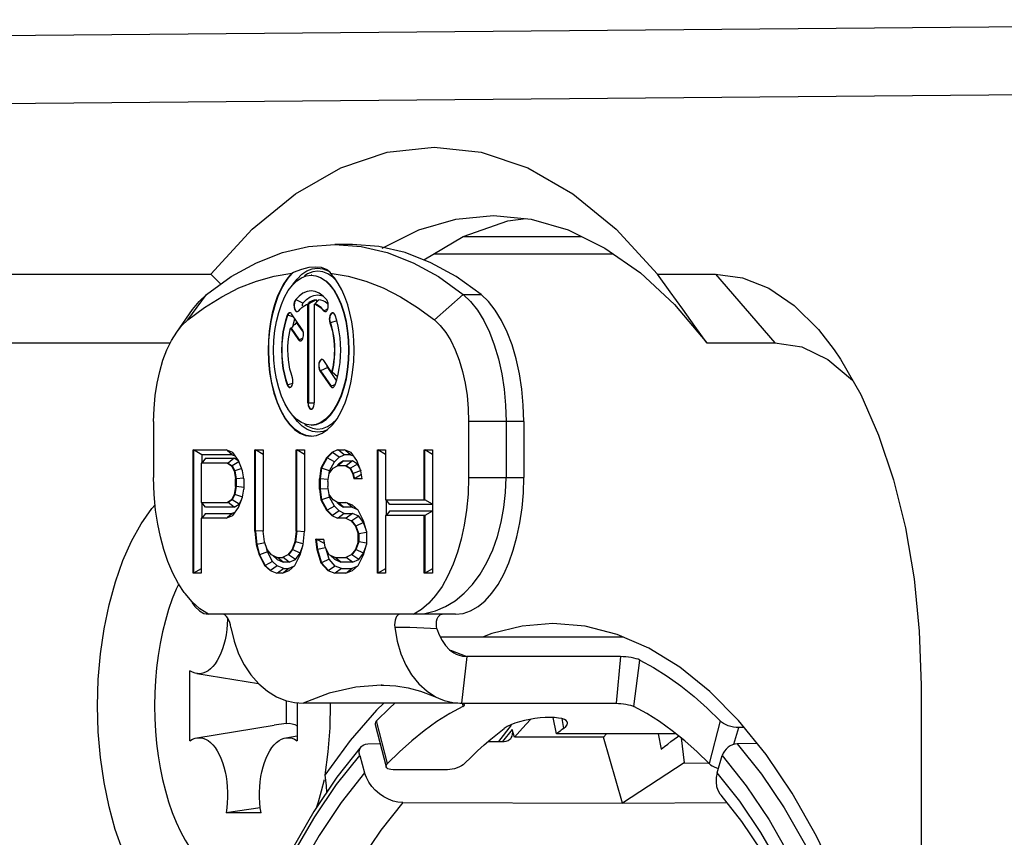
# Model space of a CAD drawing. Extents: x 0 to 420, y 0 to 297.
# Tile 11 of 116: x 82.08 to 84.96, y 86.72 to 89.11. Entities that reach past the tile are written whole.
import ezdxf

# ---------------------------------------------------------------- set-up
doc = ezdxf.new("R2010")
doc.units = 0
doc.header["$LTSCALE"] = 23.1
doc.layers.get('0').update_dxf_attribs({"linetype": 'CONTINUOUS'})
doc.layers.add('02___PRT_ALL_AXES', color=7, linetype='CONTINUOUS')

msp = doc.modelspace()

# ---------------------------------------------------------------- linework, layer by layer
at = {"color": 7, "linetype": 'CONTINUOUS'}
for p, q in [((87.4524, 89.1081), (69.9353, 88.9552)), ((85.2025, 88.8899), (79.504, 88.8402)), ((83.5089, 88.5209), (83.562, 88.5269)), ((83.3778, 88.4744), (83.7251, 88.4744)), ((83.0557, 88.4513), (83.0038, 88.4513)), ((83.2938, 88.4244), (83.8163, 88.4244)), ((81.4964, 88.3644), (82.6416, 88.3644)), ((82.6416, 88.3644), (82.6707, 88.3356)), ((82.8786, 88.368), (82.8826, 88.3703)), ((82.8924, 88.3451), (82.9059, 88.3544)), ((82.8934, 88.3504), (82.9074, 88.3643)), ((82.9059, 88.3544), (82.9198, 88.36)), ((82.9074, 88.3643), (82.9222, 88.3744)), ((82.9243, 88.366), (82.9151, 88.3603)), ((82.9198, 88.36), (82.9345, 88.362)), ((82.9362, 88.362), (82.9345, 88.362)), ((82.9822, 88.377), (82.9898, 88.3703)), ((82.9979, 88.3558), (82.9836, 88.3655)), ((82.9898, 88.3703), (82.9904, 88.368)), ((83.0092, 88.3446), (82.9979, 88.3558)), ((83.9464, 88.3644), (84.116, 88.3644)), ((84.116, 88.3644), (84.2892, 88.1644)), ((82.8813, 88.3342), (82.8934, 88.3504)), ((82.5745, 88.2312), (82.6288, 88.3053)), ((82.9209, 88.2905), (82.9314, 88.2981)), ((82.9314, 88.2981), (82.9424, 88.3028)), ((82.9647, 88.3028), (82.9699, 88.3006)), ((83.2945, 88.2312), (83.3788, 88.3053)), ((83.3788, 88.3053), (83.4307, 88.3053)), ((82.5745, 88.2312), (82.6234, 88.2677)), ((82.8904, 88.2896), (82.8886, 88.2896)), ((82.9107, 88.2798), (82.8904, 88.2896)), ((82.9092, 88.2719), (82.9091, 88.2738)), ((82.9107, 88.2798), (82.9209, 88.2905)), ((82.9205, 88.2759), (82.9252, 88.2775)), ((82.9244, 88.2787), (82.929, 88.2819)), ((82.9252, 87.9886), (82.9252, 88.2775)), ((82.9269, 88.2775), (82.9252, 88.2775)), ((82.9345, 88.2818), (82.9269, 88.2775)), ((82.9269, 88.2775), (82.9269, 87.9886)), ((82.9383, 88.2839), (82.9345, 88.2818)), ((82.95, 88.2902), (82.9383, 88.2839)), ((82.9438, 88.2775), (82.9438, 87.9886)), ((82.9438, 88.2775), (82.9455, 88.2775)), ((82.95, 88.2902), (82.95, 88.2826)), ((82.9633, 88.289), (82.957, 88.2902)), ((84.3455, 88.2729), (84.416, 88.2036)), ((82.5421, 88.1958), (82.5883, 88.2611)), ((82.8663, 88.2446), (82.8645, 88.2446)), ((82.8841, 88.2391), (82.8663, 88.2446)), ((82.9086, 88.2035), (82.8775, 88.2487)), ((82.8905, 88.258), (82.8892, 88.2599)), ((82.9722, 88.2581), (82.9681, 88.2629)), ((82.9722, 88.2581), (82.9705, 88.2581)), ((82.983, 88.2633), (82.9722, 88.2581)), ((82.974, 88.2564), (82.9722, 88.2581)), ((82.8806, 88.2118), (82.8836, 88.2236)), ((82.8836, 88.2236), (82.8872, 88.2346)), ((82.9119, 88.1949), (82.8919, 88.2238)), ((82.9911, 88.2228), (82.9894, 88.2228)), ((83.0096, 88.2285), (82.9911, 88.2228)), ((82.8746, 88.207), (82.8977, 88.1734)), ((82.8763, 88.207), (82.8746, 88.207)), ((82.8763, 88.207), (82.8995, 88.1734)), ((82.8995, 88.1734), (82.911, 88.1786)), ((84.416, 88.2036), (84.4624, 88.1441)), ((81.6404, 88.1644), (82.5235, 88.1644)), ((82.8977, 88.1734), (82.8995, 88.1734)), ((82.9012, 88.1714), (82.8995, 88.1734)), ((84.0905, 88.1644), (84.2892, 88.1644)), ((82.9943, 88.0789), (82.9712, 88.1125)), ((82.9603, 88.0825), (82.9915, 88.0373)), ((82.962, 88.0825), (82.9603, 88.0825)), ((82.9828, 88.0919), (82.962, 88.0825)), ((82.962, 88.0825), (82.9932, 88.0373)), ((83.0086, 88.0543), (82.9828, 88.0919)), ((82.9961, 88.0789), (82.9943, 88.0789)), ((83.0116, 88.0653), (82.9961, 88.0789)), ((83.0094, 88.0566), (83.0135, 88.0727)), ((82.8663, 88.0414), (82.8645, 88.0414)), ((82.8807, 88.0458), (82.8663, 88.0414)), ((82.8679, 88.038), (82.8663, 88.0414)), ((82.9915, 88.0373), (82.9932, 88.0373)), ((82.9932, 88.0373), (83.0041, 88.0422)), ((82.9948, 88.0354), (82.9932, 88.0373)), ((83.0044, 88.0414), (83.0094, 88.0566)), ((82.9252, 87.9886), (82.9438, 87.9886)), ((82.9272, 87.9845), (82.9269, 87.9886)), ((82.8943, 87.9346), (82.8813, 87.9517)), ((82.4745, 87.9345), (82.4745, 87.7713)), ((82.9083, 87.921), (82.8943, 87.9346)), ((82.9231, 87.9111), (82.9083, 87.921)), ((82.9345, 87.924), (82.9207, 87.9257)), ((82.9362, 87.924), (82.9345, 87.924)), ((83.3945, 87.9345), (83.3945, 87.7713)), ((83.5557, 87.9345), (83.3945, 87.9345)), ((83.5038, 87.9345), (83.5038, 87.7713)), ((83.5557, 87.9345), (83.5557, 87.7713)), ((82.5895, 87.4913), (82.5895, 87.8513)), ((82.5895, 87.8513), (82.6859, 87.8513)), ((82.5912, 87.8513), (82.5912, 87.4913)), ((82.6155, 87.8373), (82.5912, 87.8513)), ((82.6155, 87.8373), (82.6155, 87.813)), ((82.7043, 87.8373), (82.6155, 87.8373)), ((82.706, 87.8436), (82.6859, 87.8513)), ((82.7043, 87.8373), (82.6891, 87.8501)), ((82.7043, 87.8373), (82.7127, 87.8341)), ((82.7221, 87.8206), (82.706, 87.8436)), ((82.7703, 87.6138), (82.7703, 87.8513)), ((82.7703, 87.8513), (82.7944, 87.8513)), ((82.772, 87.6138), (82.772, 87.8513)), ((82.7944, 87.8384), (82.772, 87.8513)), ((82.7944, 87.8513), (82.7944, 87.6138)), ((82.8908, 87.6138), (82.8908, 87.8513)), ((82.8908, 87.8513), (82.915, 87.8513)), ((82.8926, 87.6138), (82.8926, 87.8513)), ((82.915, 87.8384), (82.8926, 87.8513)), ((82.915, 87.8513), (82.915, 87.6138)), ((82.9953, 87.8436), (82.9792, 87.8283)), ((82.997, 87.8436), (82.981, 87.8283)), ((83.0114, 87.8513), (82.9953, 87.8436)), ((82.997, 87.8436), (82.9953, 87.8436)), ((83.0167, 87.8303), (82.997, 87.8436)), ((83.0114, 87.8513), (83.0315, 87.8513)), ((83.0313, 87.8373), (83.0131, 87.8513)), ((83.0167, 87.8303), (83.0313, 87.8373)), ((83.0499, 87.8373), (83.0313, 87.8373)), ((83.0516, 87.8436), (83.0315, 87.8513)), ((83.0499, 87.8373), (83.0346, 87.8501)), ((83.0499, 87.8373), (83.0582, 87.8341)), ((83.0676, 87.8206), (83.0516, 87.8436)), ((83.1279, 87.4913), (83.1279, 87.8513)), ((83.1279, 87.8513), (83.152, 87.8513)), ((83.1296, 87.8513), (83.1296, 87.4913)), ((83.152, 87.8384), (83.1296, 87.8513)), ((83.152, 87.8513), (83.152, 87.7058)), ((83.2645, 87.7058), (83.2645, 87.8513)), ((83.2645, 87.8513), (83.2886, 87.8513)), ((83.2663, 87.7058), (83.2663, 87.8513)), ((83.2886, 87.8384), (83.2663, 87.8513)), ((83.2886, 87.8513), (83.2886, 87.4913)), ((82.6136, 87.813), (82.6136, 87.6981)), ((82.6917, 87.813), (82.6136, 87.813)), ((82.6256, 87.827), (82.6153, 87.813)), ((82.6256, 87.827), (82.7101, 87.827)), ((82.6899, 87.813), (82.702, 87.8053)), ((82.7101, 87.827), (82.6917, 87.813)), ((82.6917, 87.813), (82.7037, 87.8053)), ((82.702, 87.8053), (82.71, 87.79)), ((82.7037, 87.8053), (82.702, 87.8053)), ((82.7235, 87.817), (82.7037, 87.8053)), ((82.7037, 87.8053), (82.7118, 87.79)), ((82.7215, 87.8197), (82.7101, 87.827)), ((82.7341, 87.79), (82.7221, 87.8206)), ((82.9792, 87.8283), (82.9632, 87.7977)), ((82.981, 87.8283), (82.9649, 87.7977)), ((82.981, 87.8283), (82.9792, 87.8283)), ((83.0023, 87.8166), (82.981, 87.8283)), ((82.9885, 87.7903), (83.0023, 87.8166)), ((82.9993, 87.7977), (83.0114, 87.8053)), ((83.0023, 87.8166), (83.0167, 87.8303)), ((83.0154, 87.8105), (83.0106, 87.8062)), ((83.0372, 87.8053), (83.0114, 87.8053)), ((83.0294, 87.8193), (83.0131, 87.8053)), ((83.0294, 87.8193), (83.0154, 87.8105)), ((83.0294, 87.8193), (83.0556, 87.8193)), ((83.0355, 87.8053), (83.0476, 87.7977)), ((83.0556, 87.8193), (83.0372, 87.8053)), ((83.0372, 87.8053), (83.0493, 87.7977)), ((83.0703, 87.81), (83.0493, 87.7977)), ((83.0703, 87.81), (83.0556, 87.8193)), ((83.0797, 87.79), (83.0676, 87.8206)), ((83.0765, 87.7982), (83.0703, 87.81)), ((82.71, 87.79), (82.714, 87.767)), ((82.7118, 87.79), (82.71, 87.79)), ((82.7319, 87.7967), (82.7118, 87.79)), ((82.7118, 87.79), (82.7158, 87.767)), ((82.7382, 87.767), (82.7341, 87.79)), ((82.9632, 87.7977), (82.9592, 87.767)), ((82.9649, 87.7977), (82.9609, 87.767)), ((82.9649, 87.7977), (82.9632, 87.7977)), ((82.9885, 87.7903), (82.9649, 87.7977)), ((82.9833, 87.7594), (82.9873, 87.7824)), ((82.9873, 87.7824), (82.9993, 87.7977)), ((82.9874, 87.7823), (82.9885, 87.7903)), ((83.0476, 87.7977), (83.0556, 87.7824)), ((83.0493, 87.7977), (83.0476, 87.7977)), ((83.0493, 87.7977), (83.0573, 87.7824)), ((83.0556, 87.7824), (83.0596, 87.767)), ((83.0573, 87.7824), (83.0556, 87.7824)), ((83.0803, 87.7909), (83.0573, 87.7824)), ((83.0573, 87.7824), (83.0613, 87.767)), ((83.0814, 87.7801), (83.0613, 87.767)), ((83.0837, 87.767), (83.0797, 87.79)), ((82.714, 87.7441), (82.714, 87.767)), ((82.7158, 87.767), (82.714, 87.767)), ((82.7379, 87.7692), (82.7158, 87.767)), ((82.7158, 87.767), (82.7158, 87.7441)), ((82.7382, 87.767), (82.7382, 87.7364)), ((82.9592, 87.7364), (82.9592, 87.767)), ((82.9609, 87.767), (82.9592, 87.767)), ((82.9609, 87.767), (82.9609, 87.7364)), ((82.9837, 87.7653), (82.9609, 87.767)), ((82.9833, 87.7594), (82.9833, 87.7441)), ((83.0837, 87.767), (83.0596, 87.767)), ((83.3945, 87.7713), (83.5557, 87.7713)), ((82.71, 87.7211), (82.702, 87.7058)), ((82.7118, 87.7211), (82.7037, 87.7058)), ((82.714, 87.7441), (82.71, 87.7211)), ((82.7118, 87.7211), (82.71, 87.7211)), ((82.7158, 87.7441), (82.7118, 87.7211)), ((82.7351, 87.7133), (82.7118, 87.7211)), ((82.7158, 87.7441), (82.714, 87.7441)), ((82.7387, 87.7418), (82.7158, 87.7441)), ((82.7341, 87.7134), (82.7382, 87.7364)), ((82.9592, 87.7364), (82.9632, 87.7058)), ((82.9609, 87.7364), (82.9592, 87.7364)), ((82.9837, 87.7381), (82.9609, 87.7364)), ((82.9609, 87.7364), (82.9649, 87.7058)), ((82.9873, 87.7211), (82.9833, 87.7441)), ((82.9993, 87.7058), (82.9873, 87.7211)), ((82.9885, 87.7132), (82.9874, 87.7211)), ((82.6136, 87.6981), (82.6917, 87.6981)), ((82.6256, 87.6841), (82.6153, 87.6981)), ((82.6155, 87.6981), (82.6155, 87.6521)), ((82.702, 87.7058), (82.6899, 87.6981)), ((82.7037, 87.7058), (82.6917, 87.6981)), ((82.7101, 87.6841), (82.6917, 87.6981)), ((82.7037, 87.7058), (82.702, 87.7058)), ((82.7247, 87.6934), (82.7037, 87.7058)), ((82.7101, 87.6841), (82.7247, 87.6934)), ((82.7221, 87.6828), (82.7341, 87.7134)), ((82.7247, 87.6934), (82.7309, 87.7052)), ((82.9632, 87.7058), (82.9792, 87.6751)), ((82.9649, 87.7058), (82.9632, 87.7058)), ((82.9885, 87.7132), (82.9649, 87.7058)), ((82.9649, 87.7058), (82.981, 87.6751)), ((83.0023, 87.6868), (82.9885, 87.7132)), ((83.0114, 87.6981), (82.9993, 87.7058)), ((83.0154, 87.693), (83.0106, 87.6972)), ((83.0114, 87.6981), (83.0355, 87.6981)), ((83.0294, 87.6841), (83.0131, 87.6981)), ((83.0154, 87.693), (83.0294, 87.6841)), ((83.0556, 87.6904), (83.0355, 87.6981)), ((83.0539, 87.6841), (83.0387, 87.6969)), ((83.0717, 87.6751), (83.0556, 87.6904)), ((83.152, 87.7058), (83.2663, 87.7058)), ((83.1641, 87.6918), (83.1538, 87.7058)), ((83.154, 87.7058), (83.154, 87.6598)), ((83.2886, 87.6918), (83.1641, 87.6918)), ((83.2886, 87.6929), (83.2663, 87.7058)), ((82.6256, 87.6661), (82.6153, 87.6521)), ((82.7101, 87.6841), (82.6256, 87.6841)), ((82.6256, 87.6661), (82.7043, 87.6661)), ((82.7043, 87.6661), (82.6891, 87.6533)), ((82.7127, 87.6693), (82.7043, 87.6661)), ((82.706, 87.6598), (82.7221, 87.6828)), ((82.9792, 87.6751), (82.9953, 87.6598)), ((82.981, 87.6751), (82.9792, 87.6751)), ((83.0023, 87.6868), (82.981, 87.6751)), ((82.981, 87.6751), (82.997, 87.6598)), ((83.0167, 87.6731), (82.997, 87.6598)), ((83.0167, 87.6731), (83.0023, 87.6868)), ((83.0313, 87.6661), (83.0131, 87.6521)), ((83.0313, 87.6661), (83.0167, 87.6731)), ((83.0539, 87.6841), (83.0294, 87.6841)), ((83.0313, 87.6661), (83.0554, 87.6661)), ((83.0554, 87.6661), (83.0372, 87.6521)), ((83.0539, 87.6841), (83.0678, 87.6788)), ((83.0734, 87.6576), (83.0554, 87.6661)), ((83.0877, 87.6445), (83.0717, 87.6751)), ((83.1641, 87.6738), (83.1538, 87.6598)), ((83.1641, 87.6738), (83.2886, 87.6738)), ((83.2886, 87.6727), (83.2663, 87.6598)), ((82.6136, 87.6521), (82.6136, 87.4913)), ((82.6859, 87.6521), (82.6136, 87.6521)), ((82.6859, 87.6521), (82.706, 87.6598)), ((82.9953, 87.6598), (83.0114, 87.6521)), ((82.997, 87.6598), (82.9953, 87.6598)), ((83.0372, 87.6521), (83.0114, 87.6521)), ((83.0355, 87.6521), (83.0516, 87.6445)), ((83.0516, 87.6445), (83.0636, 87.6292)), ((83.0533, 87.6445), (83.0516, 87.6445)), ((83.0734, 87.6576), (83.0533, 87.6445)), ((83.0533, 87.6445), (83.0654, 87.6292)), ((83.0876, 87.6395), (83.0654, 87.6292)), ((83.0876, 87.6395), (83.0734, 87.6576)), ((83.0933, 87.6231), (83.0876, 87.6395)), ((83.0958, 87.6138), (83.0877, 87.6445)), ((83.152, 87.6598), (83.152, 87.4913)), ((83.2663, 87.6598), (83.152, 87.6598)), ((83.2645, 87.4913), (83.2645, 87.6598)), ((83.2663, 87.6598), (83.2663, 87.4913)), ((82.7703, 87.6138), (82.7743, 87.5755)), ((82.772, 87.6138), (82.7703, 87.6138)), ((82.7943, 87.6152), (82.772, 87.6138)), ((82.772, 87.6138), (82.776, 87.5755)), ((82.7984, 87.5832), (82.7944, 87.6138)), ((82.8908, 87.6138), (82.8868, 87.5832)), ((82.8926, 87.6138), (82.8886, 87.5832)), ((82.8926, 87.6138), (82.8908, 87.6138)), ((82.9148, 87.6122), (82.8926, 87.6138)), ((82.9109, 87.5755), (82.915, 87.6138)), ((83.0636, 87.6292), (83.0717, 87.6062)), ((83.0654, 87.6292), (83.0636, 87.6292)), ((83.0654, 87.6292), (83.0734, 87.6062)), ((83.0717, 87.5832), (83.0717, 87.6062)), ((83.0734, 87.6062), (83.0717, 87.6062)), ((83.0964, 87.6104), (83.0734, 87.6062)), ((83.0734, 87.6062), (83.0734, 87.5832)), ((83.0958, 87.6138), (83.0958, 87.5755)), ((82.7743, 87.5755), (82.7824, 87.5449)), ((82.776, 87.5755), (82.7743, 87.5755)), ((82.8, 87.5803), (82.776, 87.5755)), ((82.776, 87.5755), (82.7841, 87.5449)), ((82.8065, 87.5602), (82.7984, 87.5832)), ((82.8868, 87.5832), (82.8788, 87.5602)), ((82.8886, 87.5832), (82.8805, 87.5602)), ((82.8886, 87.5832), (82.8868, 87.5832)), ((82.9111, 87.5775), (82.8886, 87.5832)), ((82.9029, 87.5449), (82.9109, 87.5755)), ((82.9471, 87.5909), (82.9511, 87.5602)), ((82.9471, 87.5909), (82.9712, 87.5909)), ((82.9488, 87.5909), (82.9528, 87.5602)), ((82.9735, 87.5778), (82.9488, 87.5909)), ((82.9752, 87.5679), (82.9712, 87.5909)), ((83.0717, 87.5832), (83.0636, 87.5602)), ((83.0734, 87.5832), (83.0654, 87.5602)), ((83.0734, 87.5832), (83.0717, 87.5832)), ((83.0964, 87.579), (83.0734, 87.5832)), ((83.0877, 87.5449), (83.0958, 87.5755)), ((82.8071, 87.5535), (82.7841, 87.5449)), ((82.8071, 87.5535), (82.8018, 87.5736)), ((82.8185, 87.5449), (82.8065, 87.5602)), ((82.8215, 87.5259), (82.8071, 87.5535)), ((82.8788, 87.5602), (82.8667, 87.5449)), ((82.8805, 87.5602), (82.8685, 87.5449)), ((82.8805, 87.5602), (82.8788, 87.5602)), ((82.9028, 87.5499), (82.8805, 87.5602)), ((82.8886, 87.5318), (82.9028, 87.5499)), ((82.9028, 87.5499), (82.9085, 87.5663)), ((82.9511, 87.5602), (82.9632, 87.5219)), ((82.9528, 87.5602), (82.9511, 87.5602)), ((82.9767, 87.5659), (82.9528, 87.5602)), ((82.9528, 87.5602), (82.9649, 87.5219)), ((82.9873, 87.5449), (82.9752, 87.5679)), ((82.9872, 87.5323), (82.9772, 87.564)), ((83.0636, 87.5602), (83.0516, 87.5449)), ((83.0654, 87.5602), (83.0533, 87.5449)), ((83.0654, 87.5602), (83.0636, 87.5602)), ((83.0876, 87.5499), (83.0654, 87.5602)), ((83.0734, 87.5318), (83.0876, 87.5499)), ((83.0876, 87.5499), (83.0933, 87.5663)), ((82.7824, 87.5449), (82.7984, 87.5143)), ((82.7841, 87.5449), (82.7824, 87.5449)), ((82.7841, 87.5449), (82.8002, 87.5143)), ((82.8215, 87.5259), (82.8002, 87.5143)), ((82.8346, 87.5372), (82.8185, 87.5449)), ((82.8357, 87.5124), (82.8215, 87.5259)), ((82.8348, 87.5318), (82.8222, 87.5431)), ((82.8346, 87.5372), (82.8524, 87.5372)), ((82.8348, 87.5318), (82.8528, 87.5232)), ((82.8528, 87.5232), (82.8363, 87.5372)), ((82.8667, 87.5449), (82.8507, 87.5372)), ((82.8705, 87.5232), (82.8524, 87.5372)), ((82.8705, 87.5232), (82.8528, 87.5232)), ((82.8685, 87.5449), (82.8667, 87.5449)), ((82.8886, 87.5318), (82.8685, 87.5449)), ((82.8705, 87.5232), (82.8886, 87.5318)), ((82.8868, 87.5143), (82.9029, 87.5449)), ((82.9632, 87.5219), (82.9833, 87.4989)), ((82.9649, 87.5219), (82.9632, 87.5219)), ((82.9872, 87.5323), (82.9649, 87.5219)), ((82.9649, 87.5219), (82.985, 87.4989)), ((83.0048, 87.5123), (82.9872, 87.5323)), ((83.0034, 87.5372), (82.9873, 87.5449)), ((83.0029, 87.5322), (82.9909, 87.5432)), ((83.0029, 87.5322), (83.0216, 87.5232)), ((83.0034, 87.5372), (83.0372, 87.5372)), ((83.0216, 87.5232), (83.0051, 87.5372)), ((83.0554, 87.5232), (83.0216, 87.5232)), ((83.0516, 87.5449), (83.0355, 87.5372)), ((83.0554, 87.5232), (83.0372, 87.5372)), ((83.0533, 87.5449), (83.0516, 87.5449)), ((83.0734, 87.5318), (83.0533, 87.5449)), ((83.0554, 87.5232), (83.0734, 87.5318)), ((83.0717, 87.5143), (83.0877, 87.5449)), ((82.6136, 87.4913), (82.5895, 87.4913)), ((82.6136, 87.5042), (82.5912, 87.4913)), ((82.7984, 87.5143), (82.8145, 87.4989)), ((82.8002, 87.5143), (82.7984, 87.5143)), ((82.8002, 87.5143), (82.8162, 87.4989)), ((82.8145, 87.4989), (82.8346, 87.4913)), ((82.8162, 87.4989), (82.8145, 87.4989)), ((82.8357, 87.5124), (82.8162, 87.4989)), ((82.8507, 87.4913), (82.8346, 87.4913)), ((82.8543, 87.5053), (82.8357, 87.5124)), ((82.8543, 87.5053), (82.8363, 87.4913)), ((82.8507, 87.4913), (82.8708, 87.4989)), ((82.8691, 87.5053), (82.8538, 87.4925)), ((82.8543, 87.5053), (82.8691, 87.5053)), ((82.883, 87.5106), (82.8691, 87.5053)), ((82.8708, 87.4989), (82.8868, 87.5143)), ((82.9833, 87.4989), (83.0034, 87.4913)), ((82.985, 87.4989), (82.9833, 87.4989)), ((83.0048, 87.5123), (82.985, 87.4989)), ((83.0355, 87.4913), (83.0034, 87.4913)), ((83.0231, 87.5053), (83.0048, 87.5123)), ((83.0231, 87.5053), (83.0051, 87.4913)), ((83.0231, 87.5053), (83.0539, 87.5053)), ((83.0355, 87.4913), (83.0556, 87.4989)), ((83.0539, 87.5053), (83.0387, 87.4925)), ((83.0678, 87.5106), (83.0539, 87.5053)), ((83.0556, 87.4989), (83.0717, 87.5143)), ((83.152, 87.4913), (83.1279, 87.4913)), ((83.152, 87.5042), (83.1296, 87.4913)), ((83.2886, 87.4913), (83.2645, 87.4913)), ((83.2886, 87.5042), (83.2663, 87.4913)), ((82.6753, 87.3713), (82.6345, 87.3713)), ((83.3557, 87.3713), (82.6753, 87.3713)), ((82.6902, 87.3611), (82.6902, 87.357)), ((83.8468, 87.3044), (83.3117, 87.3044)), ((83.3411, 87.2663), (83.3894, 87.2476)), ((83.3894, 87.2476), (83.3735, 87.1113)), ((83.8384, 87.2476), (83.3894, 87.2476)), ((83.8384, 87.2476), (83.8252, 87.1113)), ((83.8772, 87.1022), (83.8945, 87.2378)), ((82.5803, 87.0022), (82.5803, 87.2066)), ((82.6003, 87.1983), (82.781, 87.1689)), ((83.1423, 87.1644), (83.1392, 87.1644)), ((84.716, 87.1644), (84.716, 76.2844)), ((82.8612, 87.1193), (82.8612, 87.0528)), ((82.8937, 87.1127), (82.8937, 87.0022)), ((83.3628, 87.1113), (82.9111, 87.1113)), ((83.1256, 87.0912), (83.0486, 87.0024)), ((83.1469, 87.1113), (83.1256, 87.0912)), ((83.3735, 87.1113), (83.8252, 87.1113)), ((83.3764, 87.1102), (83.3774, 87.1022)), ((83.1576, 86.9352), (83.1255, 87.0597)), ((83.6513, 87.022), (83.6419, 87.0697)), ((83.6671, 87.0665), (83.6716, 87.0375)), ((84.1291, 87.0597), (84.097, 86.9352)), ((82.6003, 87.0104), (82.8261, 87.0472)), ((82.8612, 87.0528), (82.8261, 87.0472)), ((83.1213, 87.0491), (83.1537, 86.9254)), ((83.4787, 87.0225), (83.4984, 87.0375)), ((83.5219, 87.0348), (83.4939, 87.0001)), ((83.5284, 87.0123), (83.5219, 87.0348)), ((84.1691, 86.9915), (84.1834, 87.0402)), ((84.1999, 87.0402), (84.1834, 87.0402)), ((82.8603, 87.0104), (82.8937, 87.0159)), ((83.0486, 87.0024), (82.9749, 86.901)), ((83.4507, 86.9994), (83.4979, 87.0002)), ((83.7882, 87.0123), (83.5284, 87.0123)), ((84.0012, 87.022), (83.6513, 87.022)), ((83.7882, 87.0123), (83.7969, 87.022)), ((83.8438, 86.8199), (83.7882, 87.0123)), ((83.9481, 87.022), (83.9571, 86.9775)), ((84.0152, 87.0107), (84.0243, 86.9372)), ((83.0807, 86.9848), (83.0096, 86.8952)), ((83.1003, 86.9932), (83.1358, 86.9938)), ((84.2371, 86.9942), (84.1793, 86.9932)), ((83.009, 86.8739), (83.0763, 86.9586)), ((83.0763, 86.9586), (83.0908, 86.9082)), ((84.1207, 86.9082), (84.1353, 86.9586)), ((84.3394, 86.8489), (84.2635, 86.9615)), ((83.3324, 86.9172), (83.1739, 86.9172)), ((84.0243, 86.9372), (83.8438, 86.8199)), ((84.0243, 86.9372), (84.0953, 86.9368)), ((83.0096, 86.8952), (82.9423, 86.7952)), ((83.0908, 86.9082), (83.0224, 86.8218)), ((84.1863, 86.8257), (84.1207, 86.9082)), ((82.9453, 86.7799), (83.009, 86.8739)), ((82.786, 86.8057), (82.6859, 86.791)), ((83.0224, 86.8218), (82.9579, 86.7255)), ((83.2022, 86.8216), (83.8438, 86.8199)), ((83.8438, 86.8199), (84.1487, 86.8213)), ((82.7881, 86.791), (82.6859, 86.791)), ((82.9423, 86.7952), (82.8793, 86.6854)), ((82.9579, 86.7255), (82.8971, 86.6188))]:
    msp.add_line(p, q, dxfattribs=at)
for points in [[(82.6416, 88.3644), (82.7627, 88.4964), (82.8889, 88.5998), (83.0211, 88.675), (83.1568, 88.7208), (83.2941, 88.736), (83.4314, 88.7208), (83.567, 88.675)], [(83.567, 88.675), (83.6992, 88.5998), (83.8253, 88.4964), (83.9464, 88.3644)], [(83.142, 88.4412), (83.2487, 88.4938), (83.3575, 88.5255), (83.4672, 88.5361)], [(83.4672, 88.5361), (83.577, 88.5255), (83.6857, 88.4938)], [(83.2636, 88.4064), (83.379, 88.4751), (83.5089, 88.5209)], [(83.6857, 88.4938), (83.7924, 88.4412), (83.8961, 88.3683), (83.9957, 88.2757), (84.0905, 88.1644)], [(82.6288, 88.3053), (82.7011, 88.3575), (82.7752, 88.3983), (82.8506, 88.4277), (82.927, 88.4454), (83.0038, 88.4513)], [(83.0038, 88.4513), (83.0806, 88.4454), (83.1569, 88.4277), (83.2324, 88.3983), (83.3065, 88.3575), (83.3788, 88.3053)], [(83.4307, 88.3053), (83.3582, 88.3576), (83.2843, 88.3983), (83.2089, 88.4277), (83.1325, 88.4454), (83.0557, 88.4513)], [(82.8826, 88.3703), (82.9072, 88.3796), (82.929, 88.3849), (82.9478, 88.3865), (82.964, 88.3849), (82.9781, 88.3796), (82.9822, 88.377)], [(82.9222, 88.3744), (82.9375, 88.3806), (82.9531, 88.3827), (82.9686, 88.3808), (82.9839, 88.3749)], [(82.6234, 88.2677), (82.6732, 88.2988), (82.7237, 88.3244), (82.7749, 88.3446), (82.8265, 88.3591), (82.8786, 88.368)], [(82.8786, 88.368), (82.8664, 88.3541), (82.8551, 88.3378), (82.8448, 88.3191), (82.8356, 88.2982), (82.8277, 88.2754), (82.821, 88.2509), (82.8157, 88.2252), (82.8119, 88.1984), (82.8096, 88.171), (82.8088, 88.143)], [(82.8106, 88.143), (82.8114, 88.1713), (82.8138, 88.1993), (82.8177, 88.2266), (82.8232, 88.2528), (82.8301, 88.2776), (82.8384, 88.3006), (82.8479, 88.3217), (82.8585, 88.3405), (82.8702, 88.3568), (82.8826, 88.3703)], [(82.9836, 88.3655), (82.9689, 88.3714), (82.954, 88.3735), (82.939, 88.3717), (82.9243, 88.366)], [(82.9345, 88.362), (82.9482, 88.3602), (82.9622, 88.3548), (82.9758, 88.3458)], [(83.0601, 88.143), (83.0593, 88.171), (83.057, 88.1984), (83.0532, 88.2252), (83.0479, 88.2509), (83.0413, 88.2754), (83.0333, 88.2982), (83.0241, 88.3191), (83.0138, 88.3378), (83.0026, 88.3541), (82.9904, 88.368)], [(82.9904, 88.368), (83.0425, 88.3591), (83.094, 88.3446), (83.1452, 88.3244), (83.1958, 88.2988), (83.2455, 88.2677), (83.2945, 88.2312)], [(84.0905, 88.1644), (84.0555, 88.2132), (84.0198, 88.2627), (83.9834, 88.3132), (83.9464, 88.3644)], [(84.116, 88.3644), (84.1949, 88.3538), (84.2712, 88.3235), (84.3455, 88.2729)], [(82.825, 88.143), (82.8259, 88.1719), (82.8287, 88.1998), (82.8334, 88.227), (82.8397, 88.2527), (82.8477, 88.2765), (82.8571, 88.2979), (82.8678, 88.3167), (82.8796, 88.3325), (82.8924, 88.3451)], [(82.9758, 88.3458), (82.9886, 88.3333), (83.0005, 88.3176), (83.0114, 88.2989), (83.0209, 88.2773), (83.0291, 88.2534), (83.0355, 88.2274), (83.0402, 88.2), (83.043, 88.172), (83.044, 88.143)], [(83.031, 88.2525), (83.0231, 88.2763), (83.0136, 88.2978), (83.0029, 88.3167), (82.991, 88.3326), (82.9781, 88.3453)], [(82.5883, 88.2611), (82.6073, 88.285), (82.6288, 88.3053)], [(82.9345, 88.3159), (82.9225, 88.3142), (82.9107, 88.3092), (82.8995, 88.301), (82.8886, 88.2896)], [(82.9803, 88.2896), (82.9695, 88.301), (82.9582, 88.3092), (82.9465, 88.3142), (82.9345, 88.3159)], [(82.9424, 88.3028), (82.9535, 88.3043), (82.9647, 88.3028)], [(83.3788, 88.3053), (83.4002, 88.285), (83.4202, 88.2597), (83.4387, 88.2298), (83.4552, 88.1958), (83.4696, 88.1581), (83.4817, 88.1173), (83.4912, 88.0739), (83.4982, 88.0285), (83.5024, 87.9819), (83.5038, 87.9345)], [(83.5557, 87.9345), (83.5543, 87.9823), (83.5501, 88.0287), (83.5431, 88.074), (83.5336, 88.1174), (83.5215, 88.1581), (83.5072, 88.1958), (83.4907, 88.2297), (83.4723, 88.2596), (83.4523, 88.2847), (83.4307, 88.3053)], [(82.8886, 88.2896), (82.8874, 88.2877), (82.8863, 88.2854), (82.8854, 88.2828), (82.8848, 88.28), (82.8844, 88.277), (82.8843, 88.2738)], [(82.8843, 88.2738), (82.8845, 88.2698), (82.8851, 88.2661), (82.8861, 88.2628), (82.8875, 88.2599), (82.8891, 88.2576), (82.8909, 88.2561), (82.8928, 88.2554), (82.8935, 88.2553)], [(82.886, 88.2738), (82.8861, 88.277), (82.8865, 88.28), (82.8872, 88.2828), (82.888, 88.2854), (82.8891, 88.2877), (82.8904, 88.2896)], [(82.8868, 88.2662), (82.8862, 88.2699), (82.886, 88.2738)], [(82.8892, 88.2599), (82.8878, 88.2628), (82.8868, 88.2662)], [(82.8985, 88.2581), (82.9026, 88.2629), (82.9069, 88.2671)], [(82.9069, 88.2671), (82.9113, 88.2706), (82.9159, 88.2736), (82.9205, 88.2759)], [(82.9091, 88.2738), (82.9092, 88.275), (82.9093, 88.2762), (82.9095, 88.2772), (82.9099, 88.2782), (82.9103, 88.2791), (82.9107, 88.2798)], [(82.9376, 88.2868), (82.9315, 88.2836), (82.929, 88.2819)], [(82.95, 88.2902), (82.9438, 88.289), (82.9376, 88.2868)], [(82.9438, 88.2775), (82.9485, 88.2759), (82.9531, 88.2736), (82.9576, 88.2706), (82.9621, 88.2671)], [(82.957, 88.2902), (82.9551, 88.2881), (82.9532, 88.286), (82.9512, 88.2839), (82.9493, 88.2818), (82.9474, 88.2797), (82.9455, 88.2775)], [(82.9681, 88.2629), (82.9638, 88.2671), (82.9594, 88.2706), (82.9548, 88.2736), (82.9502, 88.2759), (82.9455, 88.2775)], [(82.9621, 88.2671), (82.9663, 88.2629), (82.9705, 88.2581)], [(82.9755, 88.2836), (82.9695, 88.2868), (82.9633, 88.289)], [(82.9754, 88.2553), (82.9762, 88.2554), (82.9781, 88.2561), (82.9799, 88.2576), (82.9815, 88.2599), (82.9828, 88.2628), (82.9838, 88.2661), (82.9844, 88.2698), (82.9847, 88.2738)], [(82.9846, 88.2765), (82.9814, 88.2793), (82.9755, 88.2836)], [(82.9847, 88.2738), (82.9845, 88.277), (82.9842, 88.28), (82.9835, 88.2828), (82.9826, 88.2854), (82.9816, 88.2877), (82.9803, 88.2896)], [(82.8645, 88.2446), (82.8596, 88.2293), (82.8555, 88.2133), (82.8523, 88.1964), (82.8499, 88.1789), (82.8485, 88.1612), (82.848, 88.143)], [(82.8572, 88.2133), (82.8613, 88.2294), (82.8663, 88.2446)], [(82.872, 88.2523), (82.8706, 88.252), (82.8688, 88.2511), (82.8672, 88.2496), (82.8658, 88.2474), (82.8645, 88.2446)], [(82.8663, 88.2446), (82.8675, 88.2473), (82.8689, 88.2495), (82.8706, 88.2511), (82.8723, 88.252)], [(82.8775, 88.2487), (82.8759, 88.2506), (82.8742, 88.2518), (82.8724, 88.2522), (82.872, 88.2523)], [(82.8935, 88.2553), (82.8948, 88.2554), (82.8966, 88.2564), (82.8985, 88.2581)], [(82.9705, 88.2581), (82.9723, 88.2564), (82.9742, 88.2554), (82.9754, 88.2553)], [(82.9969, 88.2523), (82.9963, 88.2522), (82.994, 88.2513), (82.992, 88.2494), (82.9902, 88.2464), (82.9888, 88.2427), (82.988, 88.2385), (82.9876, 88.2337)], [(82.9894, 88.2337), (82.9897, 88.2383), (82.9905, 88.2426), (82.9919, 88.2464), (82.9937, 88.2494), (82.9958, 88.2514), (82.9977, 88.2521)], [(83.0044, 88.2446), (83.0027, 88.2481), (83.0008, 88.2505), (82.9986, 88.2519), (82.9969, 88.2523)], [(83.0209, 88.143), (83.0204, 88.1612), (83.019, 88.1789), (83.0167, 88.1964), (83.0135, 88.2133), (83.0094, 88.2293), (83.0044, 88.2446)], [(83.0457, 88.143), (83.0448, 88.1716), (83.042, 88.1997), (83.0374, 88.2268), (83.031, 88.2525)], [(82.5421, 88.1958), (82.5572, 88.2147), (82.5745, 88.2312)], [(82.8498, 88.143), (82.8502, 88.1611), (82.8516, 88.1789), (82.854, 88.1964), (82.8572, 88.2133)], [(82.8919, 88.2238), (82.8892, 88.221), (82.8866, 88.2182), (82.884, 88.2154), (82.8814, 88.2126), (82.8788, 88.2098), (82.8763, 88.207)], [(82.9876, 88.2337), (82.9877, 88.2318), (82.9878, 88.2299), (82.9881, 88.228), (82.9884, 88.2262), (82.9889, 88.2244), (82.9894, 88.2228)], [(82.995, 88.2109), (82.9906, 88.2244), (82.9902, 88.2262), (82.9898, 88.228), (82.9896, 88.2299), (82.9894, 88.2318), (82.9894, 88.2337)], [(82.9894, 88.2228), (82.9933, 88.2108), (82.9965, 88.1982), (82.9991, 88.1849), (83.0009, 88.1712), (83.002, 88.1573), (83.0024, 88.143)], [(83.0041, 88.143), (83.0037, 88.1572), (83.0026, 88.1712), (83.0008, 88.1849), (82.9982, 88.1982), (82.995, 88.2109)], [(83.2945, 88.2312), (83.3118, 88.2147), (83.3277, 88.1946), (83.3424, 88.1707), (83.3556, 88.1435), (83.3671, 88.1134), (83.3768, 88.0808), (83.3844, 88.0461), (83.39, 88.0099), (83.3933, 87.9728), (83.3945, 87.9345)], [(82.4745, 87.9345), (82.4756, 87.9728), (82.479, 88.0099), (82.4845, 88.0461), (82.4922, 88.0808), (82.5018, 88.1134), (82.5133, 88.1435), (82.5265, 88.1707), (82.5421, 88.1958)], [(82.8666, 88.143), (82.8668, 88.1541), (82.8675, 88.1651), (82.8686, 88.176), (82.8702, 88.1867), (82.8722, 88.197), (82.8746, 88.207)], [(82.9032, 88.1699), (82.9035, 88.1699), (82.9055, 88.1705), (82.9074, 88.1719), (82.9091, 88.1741), (82.9105, 88.1771), (82.9116, 88.1805), (82.9122, 88.1843), (82.9125, 88.1884)], [(82.9125, 88.1884), (82.9123, 88.1914), (82.912, 88.1942), (82.9115, 88.1969), (82.9107, 88.1994), (82.9098, 88.2015), (82.9086, 88.2035)], [(82.8977, 88.1734), (82.8996, 88.1714), (82.9015, 88.1702), (82.9032, 88.1699)], [(84.2892, 88.1644), (84.3674, 88.1521), (84.4436, 88.1155), (84.5161, 88.0554)], [(82.8088, 88.143), (82.8099, 88.1098), (82.8131, 88.0778), (82.8185, 88.0466), (82.8257, 88.0171), (82.8349, 87.9898), (82.8457, 87.9652), (82.858, 87.9437), (82.8715, 87.9255), (82.8862, 87.911), (82.9017, 87.9004), (82.9177, 87.894), (82.9345, 87.8917)], [(82.9345, 87.8919), (82.9198, 87.8938), (82.9037, 87.9002), (82.8881, 87.9108), (82.8734, 87.9254), (82.8597, 87.9436), (82.8474, 87.9653), (82.8365, 87.99), (82.8274, 88.0173), (82.8201, 88.0468), (82.8148, 88.0779), (82.8116, 88.1102), (82.8106, 88.143)], [(82.8932, 87.9402), (82.8803, 87.9526), (82.8684, 87.9683), (82.8576, 87.9871), (82.848, 88.0087), (82.8399, 88.0326), (82.8335, 88.0586), (82.8288, 88.086), (82.8259, 88.114), (82.825, 88.143)], [(82.848, 88.143), (82.8485, 88.1248), (82.8499, 88.107), (82.8523, 88.0896), (82.8555, 88.0727), (82.8596, 88.0566), (82.8645, 88.0414)], [(82.8663, 88.0414), (82.8613, 88.0565), (82.8572, 88.0727), (82.854, 88.0896), (82.8516, 88.107), (82.8502, 88.1249), (82.8498, 88.143)], [(82.8801, 88.0615), (82.8757, 88.0752), (82.8724, 88.0877), (82.8699, 88.101), (82.8681, 88.1148), (82.867, 88.1287), (82.8666, 88.143)], [(83.044, 88.143), (83.043, 88.1141), (83.0402, 88.0862), (83.0356, 88.059), (83.0292, 88.0333), (83.0213, 88.0095), (83.0119, 87.988), (83.0012, 87.9693), (82.9894, 87.9535), (82.9766, 87.9409), (82.9631, 87.9316), (82.9491, 87.926), (82.9345, 87.924)], [(82.9345, 87.8917), (82.9503, 87.8937), (82.9663, 87.8999), (82.9818, 87.9103), (82.9966, 87.9245), (83.0103, 87.9426), (83.0227, 87.9641), (83.0337, 87.9888), (83.043, 88.0163), (83.0504, 88.0461), (83.0558, 88.0775), (83.059, 88.1097), (83.0601, 88.143)], [(83.0024, 88.143), (83.0021, 88.1318), (83.0015, 88.1208), (83.0003, 88.11), (82.9988, 88.0993), (82.9968, 88.089), (82.9943, 88.0789)], [(83.0005, 88.0993), (83.0021, 88.11), (83.0032, 88.1208), (83.0039, 88.1319), (83.0041, 88.143)], [(83.0135, 88.0727), (83.0167, 88.0896), (83.019, 88.107), (83.0204, 88.1248), (83.0209, 88.143)], [(83.0231, 88.0097), (83.031, 88.0335), (83.0374, 88.0592), (83.042, 88.0863), (83.0448, 88.1144), (83.0457, 88.143)], [(84.4624, 88.1441), (84.4812, 88.1163), (84.5402, 88.0129), (84.5919, 87.8948), (84.6356, 87.7644), (84.6703, 87.6235), (84.6955, 87.4749), (84.7107, 87.3223), (84.716, 87.1644)], [(82.9658, 88.1161), (82.9655, 88.116), (82.9634, 88.1155), (82.9616, 88.114), (82.9599, 88.1118), (82.9585, 88.1089), (82.9574, 88.1055), (82.9567, 88.1017), (82.9565, 88.0975)], [(82.9565, 88.0975), (82.9566, 88.0946), (82.9569, 88.0918), (82.9575, 88.0891), (82.9583, 88.0866), (82.9592, 88.0844), (82.9603, 88.0825)], [(82.9582, 88.0975), (82.9584, 88.1016), (82.9591, 88.1054), (82.9602, 88.1089), (82.9616, 88.1118), (82.9633, 88.114), (82.9652, 88.1155), (82.9666, 88.1159)], [(82.962, 88.0825), (82.9609, 88.0844), (82.96, 88.0866), (82.9592, 88.0891), (82.9587, 88.0918), (82.9583, 88.0946), (82.9582, 88.0975)], [(82.9712, 88.1125), (82.9694, 88.1146), (82.9675, 88.1157), (82.9658, 88.1161)], [(82.9828, 88.0919), (82.9823, 88.0926), (82.982, 88.0934), (82.9817, 88.0943), (82.9815, 88.0954), (82.9814, 88.0964), (82.9813, 88.0975)], [(82.9961, 88.0789), (82.9985, 88.0889), (83.0005, 88.0993)], [(82.8645, 88.0414), (82.8662, 88.0379), (82.8681, 88.0354), (82.8703, 88.034), (82.872, 88.0337)], [(82.8729, 88.0339), (82.872, 88.034), (82.8698, 88.0355), (82.8679, 88.038)], [(82.872, 88.0337), (82.8726, 88.0337), (82.8749, 88.0346), (82.877, 88.0366), (82.8788, 88.0395), (82.8802, 88.0433), (82.881, 88.0475), (82.8813, 88.0523)], [(82.8813, 88.0523), (82.8813, 88.0542), (82.8811, 88.0561), (82.8809, 88.058), (82.8805, 88.0598), (82.8801, 88.0615)], [(82.9915, 88.0373), (82.9931, 88.0354), (82.9948, 88.0342), (82.9966, 88.0337), (82.9969, 88.0337)], [(82.9969, 88.0337), (82.9984, 88.0339), (83.0001, 88.0348), (83.0017, 88.0364), (83.0032, 88.0386), (83.0044, 88.0414)], [(82.9362, 87.924), (82.9505, 87.9259), (82.9646, 87.9314), (82.9781, 87.9407), (82.991, 87.9533), (83.0029, 87.9692), (83.0136, 87.9881), (83.0231, 88.0097)], [(82.9252, 87.9886), (82.9255, 87.9843), (82.9261, 87.9805), (82.9273, 87.977), (82.9287, 87.9741), (82.9304, 87.9719), (82.9324, 87.9706), (82.9345, 87.9701)], [(82.9353, 87.9703), (82.9341, 87.9705), (82.9322, 87.9719), (82.9304, 87.9741), (82.929, 87.9771), (82.9279, 87.9806), (82.9272, 87.9845)], [(82.9345, 87.9701), (82.9365, 87.9705), (82.9384, 87.9719), (82.9402, 87.974), (82.9417, 87.9769), (82.9428, 87.9804), (82.9435, 87.9843), (82.9438, 87.9886)], [(82.9207, 87.9257), (82.9067, 87.9311), (82.8932, 87.9402)], [(82.9151, 87.9256), (82.9234, 87.9204), (82.9381, 87.9145)], [(82.9381, 87.9145), (82.9531, 87.9124), (82.968, 87.9143), (82.9827, 87.92), (82.997, 87.9295), (83.0096, 87.9417)], [(82.982, 87.9104), (82.9696, 87.9054), (82.954, 87.9032), (82.9385, 87.9052), (82.9231, 87.9111)], [(82.5638, 87.4354), (82.5475, 87.4602), (82.5309, 87.4915), (82.5164, 87.5252), (82.5043, 87.5605), (82.4943, 87.5974), (82.4863, 87.6349), (82.4803, 87.6755), (82.4764, 87.7212), (82.4745, 87.7713)], [(83.3945, 87.7713), (83.3928, 87.7221), (83.3887, 87.6755), (83.3819, 87.6315), (83.3729, 87.5903), (83.3622, 87.5525), (83.3494, 87.5173), (83.3341, 87.4835), (83.3169, 87.4527), (83.2982, 87.4261), (83.2781, 87.4036), (83.2569, 87.3853), (83.2345, 87.3713)], [(83.2345, 87.3713), (83.2666, 87.3738), (83.2976, 87.3814), (83.3273, 87.3938), (83.3553, 87.4109), (83.3817, 87.4326), (83.406, 87.4587), (83.4283, 87.489), (83.448, 87.5229), (83.4648, 87.5596), (83.4786, 87.5987), (83.4896, 87.6403), (83.4975, 87.6834), (83.5022, 87.7272), (83.5038, 87.7713)], [(83.3557, 87.3713), (83.3784, 87.3739), (83.4004, 87.3814), (83.422, 87.3939), (83.4427, 87.4111), (83.4623, 87.4328), (83.4805, 87.4587), (83.4971, 87.4885), (83.512, 87.5218), (83.525, 87.5582), (83.5358, 87.5973), (83.5444, 87.6387), (83.5507, 87.6818), (83.5544, 87.726), (83.5557, 87.7713)], [(82.3846, 86.6804), (82.3625, 86.7426), (82.3441, 86.8093), (82.3295, 86.8798), (82.3189, 86.9531), (82.3126, 87.0283), (82.3104, 87.1044), (82.3126, 87.1805), (82.3189, 87.2557), (82.3295, 87.329), (82.3441, 87.3994), (82.3626, 87.4661), (82.3846, 87.5284), (82.41, 87.5852), (82.4384, 87.636), (82.4696, 87.6801), (82.479, 87.6906)], [(82.5476, 87.4601), (82.5405, 87.4449), (82.5289, 87.416), (82.5183, 87.3855), (82.5088, 87.3536), (82.5005, 87.3204), (82.4934, 87.2861), (82.4876, 87.2509), (82.483, 87.2149), (82.4797, 87.1784), (82.4777, 87.1416), (82.477, 87.1044)], [(82.6345, 87.3713), (82.6096, 87.3874), (82.5868, 87.4077), (82.5661, 87.4322), (82.5638, 87.4354)], [(82.5857, 87.4053), (82.5949, 87.3939), (82.6082, 87.3815), (82.6215, 87.3739), (82.6345, 87.3713)], [(82.6902, 87.357), (82.6895, 87.3417), (82.6881, 87.3266), (82.686, 87.3117), (82.6832, 87.2972), (82.6798, 87.2834), (82.6758, 87.2704), (82.6711, 87.258), (82.6659, 87.2466), (82.6602, 87.2362), (82.654, 87.2268), (82.6475, 87.2188), (82.6406, 87.2119), (82.6334, 87.2064), (82.6259, 87.2021), (82.6184, 87.1993), (82.6107, 87.1979), (82.603, 87.198), (82.6003, 87.1983)], [(82.7003, 87.333), (82.6987, 87.3406), (82.6966, 87.3477), (82.694, 87.3544), (82.6909, 87.3602), (82.6875, 87.3649), (82.6838, 87.3684), (82.6801, 87.3705), (82.6762, 87.3713)], [(83.1945, 87.3713), (83.1907, 87.3705), (83.1873, 87.3684), (83.1842, 87.3649), (83.1816, 87.3601), (83.1796, 87.3543), (83.1785, 87.3476), (83.1782, 87.3406), (83.1787, 87.333)], [(83.3021, 87.3288), (83.3006, 87.3368), (83.3002, 87.3443), (83.3009, 87.3517), (83.3028, 87.3583), (83.3055, 87.3637), (83.309, 87.3678), (83.3127, 87.3703), (83.3169, 87.3713)], [(82.7003, 87.333), (82.7095, 87.2928), (82.7227, 87.2559), (82.739, 87.2233), (82.7585, 87.1943), (82.7817, 87.1681), (82.8073, 87.1466), (82.8333, 87.1307), (82.8596, 87.1197), (82.8858, 87.1133), (82.9111, 87.1113)], [(83.1787, 87.333), (83.186, 87.2927), (83.1969, 87.2557), (83.2109, 87.2231), (83.2281, 87.1941), (83.2493, 87.1679), (83.273, 87.1464), (83.2976, 87.1306), (83.3061, 87.1264)], [(83.3021, 87.3288), (83.2828, 87.33), (83.2633, 87.3309), (83.2434, 87.3317), (83.2228, 87.3323), (83.2012, 87.3328), (83.1787, 87.333)], [(83.3021, 87.3288), (83.3084, 87.3109), (83.3168, 87.2944), (83.3271, 87.2799), (83.3387, 87.268), (83.3511, 87.2589), (83.3582, 87.2551)], [(83.6404, 87.3444), (83.551, 87.3371), (83.4627, 87.3157), (83.4348, 87.3044)], [(83.9209, 87.2723), (83.8285, 87.3123), (83.7352, 87.3362), (83.6404, 87.3444)], [(84.2635, 86.9615), (84.1832, 87.0609), (84.0989, 87.1461), (84.0112, 87.2168), (83.9209, 87.2723)], [(83.3582, 87.2551), (83.364, 87.2525), (83.3769, 87.2488), (83.3894, 87.2476)], [(83.8945, 87.2378), (83.8898, 87.2398), (83.8841, 87.2417), (83.8773, 87.2434), (83.8697, 87.2449), (83.8616, 87.2461), (83.8535, 87.2469), (83.8458, 87.2475), (83.8384, 87.2476)], [(83.8945, 87.2378), (83.935, 87.2157), (83.9749, 87.1905), (84.0144, 87.1623), (84.0532, 87.131), (84.0915, 87.0968), (84.1291, 87.0597)], [(82.6003, 87.1983), (82.5953, 87.1994), (82.5878, 87.2023), (82.5803, 87.2066)], [(83.1392, 87.1644), (83.0646, 87.1585), (82.9874, 87.1407), (82.9111, 87.1113)], [(83.1392, 87.1644), (83.1469, 87.1643), (83.1818, 87.1621), (83.2175, 87.1561), (83.2535, 87.1466), (83.2896, 87.1336), (83.3061, 87.1264)], [(83.3061, 87.1264), (83.3228, 87.1197), (83.3484, 87.1133), (83.3735, 87.1113)], [(82.477, 87.1044), (82.4777, 87.0672), (82.4797, 87.0304), (82.483, 86.9938), (82.4876, 86.9579), (82.4934, 86.9227), (82.5005, 86.8884), (82.5088, 86.8552), (82.5183, 86.8232), (82.5289, 86.7928), (82.5405, 86.7638), (82.5532, 86.7367), (82.5668, 86.7114), (82.5812, 86.6881), (82.5965, 86.6669), (82.6124, 86.648), (82.629, 86.6314), (82.6462, 86.6172), (82.6638, 86.6054), (82.6818, 86.5963), (82.7, 86.5897), (82.7185, 86.5857), (82.737, 86.5844)], [(82.9904, 87.1113), (82.9904, 87.1103), (82.9889, 87.0396), (82.9837, 86.97), (82.9749, 86.901)], [(83.1255, 87.0597), (83.1631, 87.0968), (83.1793, 87.1113)], [(83.3774, 87.1022), (83.3395, 87.0815), (83.3021, 87.0579), (83.2651, 87.0314), (83.2286, 87.0021), (83.1928, 86.97), (83.1576, 86.9352)], [(83.3823, 87.1069), (83.3822, 87.1073), (83.3809, 87.1087), (83.3781, 87.1098), (83.374, 87.1106), (83.3689, 87.1111)], [(83.3774, 87.1022), (83.3804, 87.1041), (83.382, 87.1058), (83.3823, 87.1069)], [(83.8252, 87.1113), (83.8321, 87.1111), (83.8393, 87.1106), (83.8468, 87.1098), (83.8542, 87.1087), (83.8613, 87.1073), (83.8676, 87.1057), (83.8729, 87.104), (83.8772, 87.1022)], [(84.097, 86.9352), (84.0618, 86.97), (84.026, 87.0021), (83.9895, 87.0314), (83.9525, 87.0579), (83.9151, 87.0815), (83.8772, 87.1022)], [(83.1255, 87.0597), (83.1226, 87.0559), (83.1213, 87.0523), (83.1214, 87.0491)], [(83.6456, 87.0696), (83.6327, 87.07), (83.6185, 87.0696), (83.6036, 87.0685), (83.5883, 87.0667), (83.5729, 87.0642), (83.5578, 87.0611), (83.5433, 87.0573), (83.5297, 87.053), (83.5175, 87.0482), (83.5071, 87.0431), (83.4984, 87.0375)], [(83.5767, 87.0649), (83.5756, 87.0637), (83.5519, 87.0386), (83.5284, 87.0123)], [(83.6835, 87.0549), (83.6828, 87.0572), (83.6796, 87.061), (83.6742, 87.0641), (83.6666, 87.0666), (83.6571, 87.0684), (83.6456, 87.0696)], [(84.1834, 87.0402), (84.1759, 87.0406), (84.1683, 87.0417), (84.1603, 87.0435), (84.1525, 87.046), (84.1453, 87.049), (84.1387, 87.0524), (84.1334, 87.0559), (84.1291, 87.0597)], [(82.8612, 87.0528), (82.87, 87.053), (82.8787, 87.0518), (82.8873, 87.0491), (82.8937, 87.0459)], [(83.5175, 87.0087), (83.519, 87.0106), (83.5217, 87.0157), (83.5231, 87.0216), (83.5232, 87.028), (83.5219, 87.0348)], [(83.6716, 87.0375), (83.6682, 87.035), (83.6649, 87.0325), (83.6615, 87.0299), (83.6581, 87.0273), (83.6547, 87.0247), (83.6513, 87.022)], [(83.6716, 87.0375), (83.678, 87.0431), (83.682, 87.0482), (83.6836, 87.0529), (83.6835, 87.0549)], [(82.5803, 87.0022), (82.5878, 87.0064), (82.5953, 87.0093), (82.6003, 87.0104)], [(82.6003, 87.0104), (82.603, 87.0108), (82.6107, 87.0108), (82.6184, 87.0094), (82.6259, 87.0066), (82.6334, 87.0024), (82.6406, 86.9968), (82.6475, 86.99), (82.654, 86.9819), (82.6602, 86.9726), (82.6659, 86.9622), (82.6711, 86.9507), (82.6758, 86.9384), (82.6798, 86.9253), (82.6832, 86.9115), (82.686, 86.8971), (82.6881, 86.8822), (82.6895, 86.8671), (82.6902, 86.8518), (82.6902, 86.8363), (82.6895, 86.8209), (82.6881, 86.8058), (82.6859, 86.791)], [(82.7881, 86.791), (82.786, 86.8058), (82.7846, 86.8209), (82.7838, 86.8363), (82.7838, 86.8518), (82.7845, 86.8671), (82.7859, 86.8822), (82.788, 86.8971), (82.7908, 86.9115), (82.7942, 86.9253), (82.7983, 86.9384), (82.8029, 86.9507), (82.8081, 86.9622), (82.8138, 86.9726), (82.82, 86.9819), (82.8266, 86.99), (82.8334, 86.9968), (82.8407, 87.0024), (82.8481, 87.0066), (82.8557, 87.0094), (82.8603, 87.0104)], [(82.8603, 87.0104), (82.8633, 87.0108), (82.8711, 87.0108), (82.8787, 87.0093), (82.8863, 87.0064), (82.8937, 87.0022)], [(83.3828, 86.9352), (83.4016, 86.9542), (83.4206, 86.9725), (83.4398, 86.99), (83.4592, 87.0066), (83.4787, 87.0225)], [(83.4979, 87.0002), (83.5045, 87.001), (83.5102, 87.003), (83.5151, 87.0063), (83.5175, 87.0087)], [(83.9571, 86.9775), (83.9665, 86.985), (83.976, 86.9924), (83.9854, 86.9995), (83.995, 87.0065), (84.0045, 87.0132), (84.0086, 87.016)], [(83.0763, 86.9586), (83.075, 86.9655), (83.0751, 86.9718), (83.0765, 86.9777), (83.0792, 86.9829), (83.0807, 86.9848)], [(83.0807, 86.9848), (83.0831, 86.9871), (83.088, 86.9904), (83.0937, 86.9924), (83.1003, 86.9932)], [(84.1793, 86.9932), (84.1722, 86.9924), (84.1653, 86.9904), (84.1585, 86.9871), (84.1522, 86.9829), (84.1465, 86.9777), (84.1417, 86.9718), (84.138, 86.9655), (84.1353, 86.9586)], [(84.1793, 86.9932), (84.2496, 86.9047), (84.3163, 86.8056), (84.3789, 86.6965), (84.4372, 86.5782), (84.4907, 86.4512), (84.5393, 86.3164), (84.5824, 86.1744), (84.62, 86.0263), (84.6518, 85.8728), (84.6776, 85.7149), (84.6972, 85.5535), (84.7106, 85.3896), (84.716, 85.2631)], [(84.1353, 86.9586), (84.2056, 86.8698), (84.272, 86.7707), (84.3345, 86.661)], [(83.1537, 86.9254), (83.1536, 86.9284), (83.1549, 86.9317), (83.1576, 86.9352)], [(83.1739, 86.9172), (83.1677, 86.9175), (83.1625, 86.9186), (83.1583, 86.9203), (83.1553, 86.9225), (83.1537, 86.9254)], [(83.3828, 86.9352), (83.3787, 86.9317), (83.3737, 86.9284), (83.3677, 86.9253), (83.3609, 86.9225), (83.3537, 86.9202), (83.3464, 86.9185), (83.3393, 86.9175), (83.3324, 86.9172)], [(84.097, 86.9352), (84.101, 86.9317), (84.106, 86.9284), (84.1121, 86.9253), (84.1188, 86.9225), (84.1244, 86.9208)], [(82.9499, 86.8065), (82.9557, 86.8232), (82.9652, 86.8552), (82.9735, 86.8884)], [(82.9749, 86.901), (82.9788, 86.8712), (82.9795, 86.8505)], [(83.2022, 86.8216), (83.1881, 86.8227), (83.1742, 86.8259), (83.1602, 86.8311), (83.1466, 86.8382), (83.1338, 86.847), (83.122, 86.8573), (83.1116, 86.8688), (83.1028, 86.8814), (83.0959, 86.8944), (83.0908, 86.9082)], [(84.1207, 86.9082), (84.1179, 86.8944), (84.1172, 86.8814), (84.1188, 86.8688), (84.1225, 86.8573), (84.1284, 86.847), (84.1317, 86.8427)], [(84.2513, 86.6791), (84.1927, 86.7659), (84.1317, 86.8427)], [(84.716, 85.6649), (84.7029, 85.7667), (84.6718, 85.9452), (84.6331, 86.1176), (84.5873, 86.2828), (84.5346, 86.4397), (84.4754, 86.587), (84.4102, 86.7237), (84.3394, 86.8489)], [(83.2022, 86.8216), (83.1384, 86.7412), (83.0779, 86.6512)], [(84.3066, 86.6337), (84.2482, 86.7343), (84.1863, 86.8257)], [(82.8292, 86.5644), (82.8852, 86.6764), (82.9453, 86.7799)]]:
    msp.add_lwpolyline(points, dxfattribs=at)
at = {"layer": '02___PRT_ALL_AXES', "color": 3, "linetype": 'CONTINUOUS'}
msp.add_line((83.5184, 87.047), (83.4815, 86.9999), dxfattribs=at)

doc.saveas('drawing.dxf')
